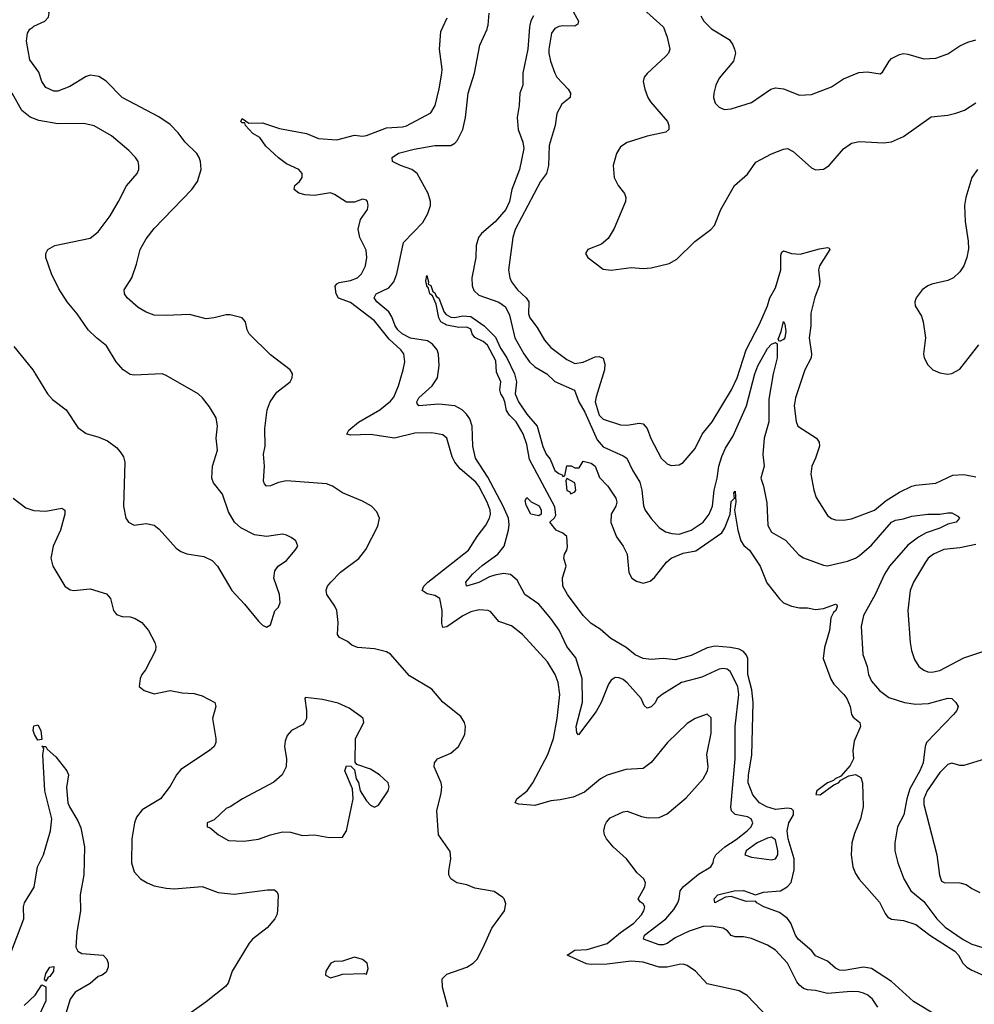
# Model space of a CAD drawing. Header units: inches. Extents: x 1173000 to 1307049, y 522583 to 678455.
# Tile 100 of 256: x 1213539 to 1218303, y 565124 to 570037. Entities that reach past the tile are written whole.
import ezdxf

# ---------------------------------------------------------------- set-up
doc = ezdxf.new("R2010")
doc.units = ezdxf.units.IN
doc.header["$MEASUREMENT"] = 0
doc.layers.add('B2516', color=7, linetype='Continuous')
doc.layers.add('B2517', color=7, linetype='Continuous')

msp = doc.modelspace()

# ---------------------------------------------------------------- linework, layer by layer
at = {"layer": 'B2516', "color": 5}
for points, elevation in [([(1215675.6, 565110), (1215649.6, 565210), (1215647.8, 565252.2), (1215670, 565274.9), (1215770, 565308.9), (1215801.6, 565330), (1215821.3, 565350), (1215852.6, 565407.4), (1215895.7, 565504.3), (1215958, 565590), (1215965.1, 565625.1), (1215957, 565650), (1215950, 565658), (1215907.1, 565687.1), (1215810, 565704.2), (1215770, 565719.8), (1215721.2, 565730), (1215690, 565749.6), (1215681.3, 565770), (1215680.5, 565790), (1215689.7, 565850), (1215686.3, 565886.3), (1215628.2, 565970), (1215621.1, 566090), (1215642.6, 566177.4), (1215645.3, 566210), (1215641.4, 566230), (1215607.3, 566310), (1215608.2, 566330), (1215623.7, 566350), (1215690, 566378.3), (1215728, 566410), (1215759.7, 566470), (1215764.2, 566510), (1215758.7, 566530), (1215739.8, 566559.7), (1215650, 566631.5), (1215596.1, 566696.1), (1215483.9, 566763.9), (1215390, 566872.2), (1215370, 566882.7), (1215310, 566898), (1215225.5, 566905.5), (1215197.2, 566917.2), (1215175, 566935), (1215134.4, 566954.4), (1215124.5, 566970), (1215128.4, 567030), (1215121.6, 567090), (1215111.7, 567111.7), (1215071.1, 567170), (1215068.8, 567191.2), (1215075.8, 567210), (1215091.2, 567230), (1215139.1, 567280.9), (1215230.6, 567349.4), (1215266.5, 567393.5), (1215326.9, 567510), (1215334, 567550), (1215322, 567582), (1215294.5, 567610), (1215250, 567635.6), (1215150, 567676.2), (1215100.5, 567710), (1215070, 567720.7), (1214870, 567736.4), (1214831.1, 567728.9), (1214790, 567711.1), (1214770, 567709.7), (1214760.7, 567720.7), (1214755.1, 567735.1), (1214760.9, 567810), (1214756.4, 567870), (1214764.5, 567910), (1214762.8, 567997.2), (1214773.7, 568090), (1214789.7, 568130), (1214821.8, 568178.2), (1214889.3, 568230), (1214899.3, 568250), (1214901.2, 568270), (1214889.5, 568289.5), (1214790, 568365.6), (1214684.5, 568470), (1214673.6, 568490), (1214666.6, 568530), (1214649.6, 568549.6), (1214590, 568564.2), (1214570, 568564.2), (1214509.6, 568549.6), (1214470, 568545.6), (1214386.6, 568566.6), (1214270, 568560.9), (1214210, 568563.5), (1214170, 568577.4), (1214130, 568600.5), (1214074.7, 568650), (1214061.3, 568670), (1214060.5, 568690), (1214098.4, 568750), (1214122.7, 568817.3), (1214140.7, 568890), (1214170, 568943.7), (1214210, 568994.9), (1214398.3, 569190), (1214425.7, 569230), (1214444, 569290), (1214441.7, 569330), (1214435.1, 569350), (1214422.6, 569370), (1214365.6, 569425.6), (1214330, 569472.8), (1214290, 569514.7), (1214233.3, 569553.3), (1214050, 569648.5), (1213970, 569731.1), (1213934.6, 569754.6), (1213890, 569760.3), (1213870, 569754.2), (1213790, 569703.9), (1213730, 569680.4), (1213710, 569680.4), (1213670, 569699.8), (1213650, 569729.7), (1213634.8, 569774.8), (1213590, 569837.6), (1213573, 569930), (1213577.6, 569970), (1213590.3, 569989.7), (1213604, 570000)], 820), ([(1217276.1, 565056.1), (1217168.5, 565168.4), (1217130, 565191.5), (1216970, 565226.4), (1216911.5, 565290), (1216870, 565317.2), (1216850, 565323.9), (1216830, 565323.5), (1216770.7, 565309.3), (1216730.7, 565309.3), (1216650, 565334.3), (1216590, 565339.1), (1216470, 565324.2), (1216390, 565323.4), (1216366.6, 565326.6), (1216271.2, 565370), (1216310, 565394.4), (1216370, 565398.5), (1216470, 565428.3), (1216536.6, 565483.4), (1216604.2, 565530), (1216642.4, 565570), (1216653.7, 565590), (1216658, 565610), (1216650, 565625.1), (1216635.1, 565635.1), (1216625.4, 565650), (1216657.7, 565710), (1216661.2, 565730), (1216654.2, 565750), (1216620.2, 565780.2), (1216567.6, 565850), (1216500.4, 565910), (1216468, 565950), (1216458, 565970), (1216454.7, 565990), (1216460.8, 566019.2), (1216466.7, 566033.3), (1216485.7, 566054.3), (1216550, 566084.9), (1216570, 566087.3), (1216642, 566062), (1216675.4, 566055.4), (1216730, 566056.5), (1216770, 566075.3), (1216865.3, 566154.7), (1216949.7, 566250), (1216971.6, 566290), (1216975.3, 566310), (1216967.1, 566370), (1216990, 566478), (1216990, 566553.2), (1216970, 566571.5), (1216910, 566549.8), (1216870, 566525.8), (1216772.1, 566430), (1216690, 566331.1), (1216650, 566301.3), (1216564.5, 566295.5), (1216470, 566267.3), (1216437.3, 566250), (1216357.8, 566182.2), (1216301.6, 566158.4), (1216235.5, 566144.5), (1216190, 566140.2), (1216110, 566116.7), (1216030, 566122.4), (1216011.2, 566130), (1216019.8, 566150), (1216070.6, 566190), (1216098.8, 566230), (1216173.7, 566370), (1216202, 566450), (1216220.8, 566550), (1216234.3, 566670), (1216226.1, 566730), (1216211.3, 566770), (1216172.7, 566832.7), (1216048.5, 566970), (1215993.4, 567013.4), (1215930, 567033.7), (1215890, 567083), (1215876, 567090), (1215832.1, 567092.1), (1215790, 567082.4), (1215750, 567062.2), (1215670, 567008.4), (1215650, 567004.7), (1215645.2, 567025.2), (1215646.9, 567090), (1215635.4, 567150), (1215610, 567164.5), (1215572.6, 567172.6), (1215548.2, 567190), (1215555.7, 567210), (1215576.5, 567230), (1215779, 567390), (1215821.6, 567458.4), (1215864.8, 567515.1), (1215884.1, 567550), (1215888.7, 567570), (1215887.1, 567590), (1215871.7, 567630), (1215830.7, 567709.3), (1215814.6, 567730), (1215736.8, 567796.8), (1215709.8, 567830), (1215696.6, 567856.6), (1215670.8, 567950), (1215650, 567966.3), (1215596.2, 567976.2), (1215510, 567975), (1215410, 567949.2), (1215290, 567967.7), (1215190, 567963.6), (1215171.1, 567970), (1215181.3, 567990), (1215230, 568029.6), (1215336.1, 568090), (1215390, 568133.2), (1215405.8, 568154.2), (1215429.1, 568210), (1215453.3, 568290), (1215460.7, 568330), (1215455.9, 568370), (1215441, 568390), (1215382.5, 568442.5), (1215310, 568534.3), (1215190, 568625.8), (1215130, 568648.1), (1215117.8, 568670), (1215112.7, 568707.3), (1215121.3, 568718.7), (1215134, 568726), (1215190, 568735.9), (1215224.5, 568750), (1215245, 568770), (1215264.6, 568810), (1215270.7, 568850), (1215267.5, 568887.5), (1215236.8, 568950), (1215228.5, 568991.5), (1215239.4, 569040.6), (1215274, 569090), (1215277.6, 569110), (1215274, 569130), (1215270, 569137.2), (1215250, 569142.7), (1215210, 569127), (1215170, 569127.6), (1215110, 569165.6), (1215090, 569172.8), (1215010, 569160.7), (1214963.2, 569163.2), (1214932.1, 569172.1), (1214909.5, 569190), (1214911.8, 569210), (1214935.1, 569230), (1214948, 569250), (1214948.2, 569270), (1214932.8, 569290), (1214870, 569318), (1214830, 569348.6), (1214767, 569407), (1214737.4, 569450), (1214702.6, 569470), (1214665.1, 569510), (1214662, 569522), (1214650, 569522.4), (1214643, 569530), (1214650, 569544), (1214681.7, 569521.7), (1214750, 569523.6), (1214834.9, 569494.9), (1214970, 569470.3), (1215030, 569444.6), (1215122.4, 569437.6), (1215210, 569461.3), (1215250, 569455.5), (1215270, 569459.2), (1215370, 569497.8), (1215450, 569502.5), (1215470, 569507.6), (1215590, 569572.4), (1215612, 569610), (1215632.2, 569692.2), (1215645, 569770), (1215647, 569790), (1215634.5, 569890), (1215641.1, 569978.9), (1215650.8, 570000)], 780), ([(1217820.4, 565110), (1217793.7, 565150), (1217771.2, 565170), (1217750, 565179.8), (1217725.9, 565185.9), (1217687.7, 565187.7), (1217570, 565178), (1217510, 565193.8), (1217470, 565196.1), (1217450, 565203.5), (1217430, 565219.3), (1217416.9, 565236.9), (1217369.8, 565330), (1217310, 565394.7), (1217270, 565419.2), (1217190, 565453.3), (1217150, 565461), (1217110, 565460.4), (1217090, 565468.2), (1217071.5, 565491.5), (1217050, 565503.5), (1216990, 565515), (1216950, 565513.2), (1216880.2, 565490), (1216810, 565455.3), (1216770, 565427.6), (1216750, 565420.6), (1216730, 565421.5), (1216652.1, 565450), (1216656.1, 565470), (1216762.9, 565550), (1216803.1, 565597), (1216823.9, 565630), (1216830.5, 565650), (1216834.7, 565690), (1216849.2, 565710), (1216926.3, 565773.7), (1216987.3, 565810), (1216999.5, 565830), (1217002.9, 565850), (1217013.3, 565870), (1217058.3, 565910), (1217113.8, 565946.2), (1217169.2, 565990), (1217188.5, 566010), (1217198.1, 566030), (1217189.2, 566049.2), (1217170, 566059.2), (1217110, 566071.4), (1217091.4, 566090), (1217088, 566108), (1217109.9, 566350), (1217109, 566511), (1217128.2, 566670), (1217122.2, 566710), (1217085.1, 566785.1), (1217070, 566797.3), (1217050, 566799.8), (1217030, 566796), (1216943.1, 566756.9), (1216841.3, 566730), (1216745.5, 566670), (1216720.7, 566650), (1216710, 566629.2), (1216690, 566609.2), (1216670, 566602), (1216654.6, 566614.6), (1216640.9, 566650), (1216570, 566728.7), (1216550, 566745.3), (1216530, 566753.3), (1216510, 566755.1), (1216490, 566742), (1216477.5, 566722.5), (1216440.3, 566630), (1216414.9, 566585.1), (1216328.2, 566468.2), (1216319.6, 566479.6), (1216316.5, 566510), (1216347.5, 566632.5), (1216345.4, 566750), (1216313.9, 566853.9), (1216268.6, 566910), (1216231, 566991), (1216189.8, 567050), (1216130, 567121), (1216059.2, 567170), (1216020.7, 567240.7), (1215988.7, 567268.7), (1215953.5, 567273.5), (1215910, 567265), (1215883.2, 567256.8), (1215830, 567228.6), (1215769.2, 567210), (1215765.6, 567230), (1215798.5, 567270), (1215846.5, 567313.5), (1215924.4, 567370), (1215956.3, 567410), (1215979, 567490), (1215981.7, 567518.3), (1215977.6, 567550), (1215951.1, 567610), (1215874.7, 567754.7), (1215814.2, 567850), (1215799.6, 567910), (1215797.4, 568010), (1215785.1, 568045.1), (1215769, 568069), (1215747.6, 568090), (1215710, 568111), (1215630, 568119.3), (1215530, 568109.9), (1215521.7, 568121.7), (1215520.7, 568130), (1215530.7, 568150), (1215597, 568210), (1215623.4, 568250), (1215632.5, 568312.5), (1215629.2, 568369.2), (1215622.5, 568390), (1215598.8, 568418.8), (1215574.7, 568434.7), (1215490, 568448.9), (1215447.8, 568470), (1215425.8, 568490), (1215412.7, 568510), (1215395.4, 568555.4), (1215380.3, 568580.3), (1215320.8, 568630), (1215307.9, 568650), (1215317.2, 568670), (1215380.5, 568699.6), (1215406.8, 568730), (1215420.5, 568770), (1215454.1, 568925.9), (1215550, 569026.2), (1215576.1, 569070), (1215588.3, 569110), (1215588.4, 569130), (1215576.9, 569170), (1215523.2, 569270), (1215496.2, 569290), (1215439.8, 569310), (1215399.8, 569330), (1215398, 569350), (1215430, 569371.3), (1215508, 569392), (1215610, 569409.2), (1215690, 569410.2), (1215710, 569420.6), (1215723.6, 569436.4), (1215749.9, 569490.1), (1215763.2, 569550), (1215776.7, 569670), (1215808.8, 569770), (1215834.6, 569910), (1215871.2, 569990), (1215874.1, 570000)], 760), ([(1216083.4, 570000), (1216074.4, 569890), (1216050.1, 569770), (1216050.2, 569710), (1216035.5, 569670), (1216031.4, 569610), (1216020.8, 569550), (1216026.1, 569490), (1216050, 569426.4), (1216055.3, 569395.3), (1216033.8, 569290), (1215994.1, 569190), (1215982.7, 569130), (1215965, 569090), (1215912, 569028), (1215842.7, 568970), (1215827.7, 568950), (1215816.5, 568910), (1215815, 568850), (1215794.7, 568750), (1215796.5, 568710), (1215806, 568686), (1215830, 568663.5), (1215930, 568627.5), (1215963.9, 568603.9), (1215983.1, 568563.1), (1216009.7, 568449.7), (1216053.9, 568370), (1216083.5, 568330), (1216110, 568305.7), (1216169.5, 568269.5), (1216210, 568232), (1216308, 568188), (1216329, 568130), (1216358.5, 568078.5), (1216420.8, 567940.8), (1216450, 567906.8), (1216550, 567861.9), (1216568.7, 567848.7), (1216596.6, 567790), (1216633.7, 567730), (1216644, 567690), (1216651.1, 567611.1), (1216660.8, 567590), (1216690, 567548.8), (1216730, 567504.2), (1216761.8, 567481.8), (1216792.8, 567472.8), (1216830, 567471.1), (1216889.6, 567490), (1216948.9, 567530), (1216980.2, 567570), (1216996.2, 567610), (1217004.6, 567690), (1217019.3, 567750), (1217027.5, 567810), (1217042.7, 567857.3), (1217060.6, 567899.4), (1217098.8, 567961.2), (1217165, 568110), (1217207, 568270), (1217222.7, 568310), (1217270, 568396.6), (1217290, 568417.7), (1217310, 568427.4), (1217319.6, 568419.6), (1217318.9, 568350), (1217298.4, 568270), (1217276.7, 568143.3), (1217277.7, 568030), (1217254, 567950), (1217247.1, 567867.1), (1217253.4, 567810), (1217236.9, 567750), (1217251.1, 567710), (1217267.2, 567627.2), (1217272.7, 567512.7), (1217290, 567480.4), (1217360.4, 567440.4), (1217427.2, 567367.2), (1217450, 567351.5), (1217550, 567315.9), (1217570, 567312.9), (1217670, 567335.4), (1217710, 567351), (1217730, 567364.2), (1217790, 567414.8), (1217890, 567530.9), (1217910, 567540.9), (1217950, 567546.4), (1217990, 567559.6), (1218070, 567570.3), (1218130, 567570.2), (1218170, 567577.4), (1218190, 567576.9), (1218220.9, 567560.9), (1218228.7, 567550), (1218212.2, 567530), (1218170, 567520.3), (1218130, 567500.6), (1218063, 567477), (1218024.2, 567455.8), (1217970, 567416.2), (1217878.7, 567310), (1217853.6, 567270), (1217808.4, 567170), (1217750, 567065.1), (1217737.5, 567010), (1217745.7, 566870), (1217767.2, 566810), (1217774.6, 566770), (1217790, 566737.1), (1217830.2, 566690.2), (1217875.9, 566655.9), (1217953.4, 566630), (1218010, 566621.2), (1218074.2, 566625.8), (1218170, 566651.2), (1218190, 566650.4), (1218210.7, 566630), (1218221.6, 566610), (1218214.6, 566590), (1218198.5, 566570), (1218064.6, 566430), (1218057, 566410), (1218046.5, 566330), (1218030.9, 566290), (1217981.3, 566198.7), (1217965.2, 566150), (1217950.2, 566069.8), (1217919.5, 566010), (1217905.3, 565930), (1217905.7, 565890), (1217920.2, 565830), (1217950.2, 565750), (1217985.7, 565690), (1218050, 565636.8), (1218116.1, 565550), (1218157.9, 565510), (1218247.3, 565447.3), (1218290, 565424.6), (1218350, 565406)], 760), ([(1216222.8, 570000), (1216210, 569993.8), (1216193.4, 569970), (1216180.2, 569890), (1216179.6, 569870), (1216187.6, 569830), (1216208.7, 569770), (1216219.5, 569750), (1216276.2, 569690), (1216288, 569670), (1216286, 569650), (1216244.1, 569615.9), (1216220.2, 569570), (1216211, 569510), (1216181.7, 569410), (1216178, 569310), (1216167.6, 569270), (1216137.8, 569230), (1216011.8, 568990), (1216000.2, 568950), (1215978, 568790), (1215984.5, 568750), (1215993.7, 568730), (1216023.5, 568690), (1216066.6, 568650), (1216079.5, 568630), (1216078.4, 568570), (1216084.3, 568550), (1216121.7, 568501.7), (1216158.4, 568438.4), (1216190, 568402.2), (1216270, 568341.1), (1216310, 568322.3), (1216350, 568329.3), (1216410, 568354.4), (1216430, 568356.8), (1216450, 568348.4), (1216458.2, 568318.2), (1216456.8, 568290), (1216415.1, 568155.1), (1216411.4, 568130), (1216430, 568064.7), (1216450, 568044.6), (1216536.3, 568016.3), (1216570, 568014.4), (1216630, 568024.6), (1216650, 568021.6), (1216670, 567997.3), (1216688, 567948), (1216740.3, 567850), (1216770, 567822), (1216790, 567813.7), (1216830, 567815.8), (1216850, 567828.5), (1216910, 567898.4), (1216943.8, 567970), (1216994.6, 568030), (1217090.5, 568190), (1217119.2, 568250), (1217163.4, 568390), (1217230, 568518.9), (1217269.9, 568610), (1217282.7, 568650), (1217310, 568699.1), (1217337.3, 568790), (1217337.6, 568862.4), (1217342, 568878), (1217350, 568884.9), (1217390.9, 568870.9), (1217433.3, 568866.7), (1217530, 568894.7), (1217570, 568900.3), (1217578, 568898), (1217581.1, 568890), (1217530.2, 568810), (1217525, 568790), (1217531.5, 568730), (1217528.7, 568710), (1217506.4, 568653.6), (1217487.5, 568572.5), (1217487.5, 568510), (1217478.2, 568450), (1217490.2, 568370), (1217488.4, 568350), (1217456.3, 568290), (1217410.2, 568150), (1217403.5, 568110), (1217413.3, 568033.3), (1217422.6, 568010), (1217514.4, 567950), (1217528.8, 567930), (1217530.2, 567910), (1217510.2, 567850), (1217491.5, 567810), (1217487.4, 567770), (1217501.1, 567690), (1217512.9, 567652.9), (1217570, 567563), (1217590, 567548.4), (1217610, 567541.3), (1217650, 567539.6), (1217690, 567546.2), (1217804.2, 567590), (1217862.1, 567637.9), (1217930, 567680.6), (1217990.5, 567709.5), (1218010, 567715.4), (1218110, 567724.2), (1218195.9, 567764.1), (1218250, 567768.2), (1218310, 567755.8)], 780), ([(1216750.8, 570000), (1216770, 569950.6), (1216783.2, 569890), (1216776, 569870), (1216764.1, 569855.9), (1216670, 569769.5), (1216655.8, 569750), (1216650.3, 569729.6), (1216658, 569690), (1216673.4, 569650), (1216687, 569627.1), (1216771.3, 569530), (1216778.5, 569510), (1216778.7, 569490), (1216763.8, 569476.2), (1216670, 569456.8), (1216570, 569424.5), (1216537.7, 569402.3), (1216517.8, 569370), (1216501, 569310), (1216505.6, 569250), (1216525.8, 569210), (1216557.3, 569170), (1216564.2, 569150), (1216562.6, 569130), (1216504.7, 568995.3), (1216475, 568945), (1216442.9, 568917.1), (1216374.8, 568890), (1216362, 568870), (1216374, 568850), (1216450, 568792.7), (1216490, 568787.2), (1216590, 568801.5), (1216650, 568796.5), (1216690, 568799), (1216779.2, 568820.8), (1216818.2, 568841.8), (1216908.2, 568930), (1216987.6, 568990), (1217006, 569010), (1217036.9, 569090), (1217106, 569210), (1217170, 569266.7), (1217212.7, 569327.3), (1217290, 569368.9), (1217350, 569391.8), (1217370, 569394.6), (1217399.2, 569379.2), (1217490, 569298.7), (1217510, 569289.1), (1217550, 569292.2), (1217577.6, 569310), (1217650, 569392.7), (1217690, 569421.6), (1217729.6, 569430.4), (1217850, 569423.6), (1217890, 569428.8), (1217950, 569454.9), (1218087.2, 569552.8), (1218170, 569560.3), (1218210, 569570.2), (1218254.4, 569585.6), (1218310, 569622.4)], 820), ([(1216982.7, 570000), (1216991.4, 569991.4), (1217079, 569939), (1217095.5, 569915.5), (1217105.7, 569890), (1217110.3, 569869.7), (1217101.3, 569830), (1217030, 569745.2), (1217012.7, 569710), (1217002.4, 569670), (1217000.5, 569650), (1217010, 569621), (1217030, 569600.7), (1217054, 569590), (1217090, 569592.7), (1217190, 569624.9), (1217286.6, 569690), (1217310, 569697.4), (1217350, 569691.8), (1217430, 569661.5), (1217490, 569664), (1217590, 569701.7), (1217650, 569743.1), (1217725.7, 569774.3), (1217770, 569776.5), (1217832.3, 569767.7), (1217843.7, 569776.3), (1217877, 569830), (1217890, 569843), (1217930, 569864.4), (1217950, 569868.2), (1217970, 569866), (1218050, 569842.6), (1218110, 569844.9), (1218170, 569867.4), (1218230, 569906.3), (1218270, 569925.7), (1218310, 569936.4)], 840), ([(1213510, 568406.8), (1213604.9, 568290), (1213677.1, 568170), (1213703, 568143), (1213770.3, 568090.3), (1213830, 568002), (1213870, 567973), (1213934.4, 567954.4), (1213976.7, 567936.7), (1214022.4, 567902.4), (1214040.9, 567880.9), (1214056.4, 567856.4), (1214063, 567830), (1214057, 567610), (1214068.4, 567550), (1214082, 567530), (1214110, 567515.5), (1214170, 567523.1), (1214210, 567514.4), (1214235, 567495), (1214320.7, 567400.7), (1214343, 567383), (1214372.7, 567372.8), (1214458.6, 567358.6), (1214498.9, 567338.9), (1214526.4, 567310), (1214597.1, 567190), (1214661.4, 567121.4), (1214730, 567036), (1214750, 567016), (1214770, 567006), (1214790, 567018), (1214812.1, 567087.9), (1214830, 567106), (1214839.5, 567130), (1214835.4, 567170), (1214807.1, 567250), (1214812.1, 567287.9), (1214829.5, 567310), (1214870, 567339.5), (1214914.3, 567390), (1214926.3, 567410), (1214916.8, 567436.8), (1214894.3, 567454.3), (1214870, 567465.7), (1214850, 567469.8), (1214770, 567458.3), (1214710, 567467.1), (1214642.5, 567502.5), (1214610.7, 567530.7), (1214581.1, 567581.1), (1214551.1, 567670), (1214507, 567727), (1214497.3, 567750), (1214501.2, 567810), (1214526.2, 567890), (1214519.7, 567950), (1214526.6, 568010), (1214519.7, 568050), (1214486.1, 568106.1), (1214451.3, 568151.3), (1214429.7, 568169.7), (1214270, 568262), (1214249.5, 568269.5), (1214110, 568262.9), (1214090, 568267.3), (1214055.1, 568290), (1214020.7, 568330), (1213972, 568410), (1213922, 568450), (1213881.6, 568490), (1213826.6, 568570), (1213776.4, 568630), (1213734.7, 568694.7), (1213697.7, 568770), (1213669.4, 568850), (1213669.3, 568870), (1213679.3, 568890), (1213715.3, 568910), (1213890, 568946.7), (1213930, 568979.5), (1213990, 569059.3), (1214032.3, 569130), (1214071.7, 569208.3), (1214125.1, 569270), (1214133.3, 569290), (1214133.6, 569310), (1214129.6, 569330), (1214117.6, 569350), (1214084.2, 569384.2), (1213997.1, 569457.1), (1213910, 569507.2), (1213859.4, 569519.4), (1213730, 569518), (1213634.3, 569534.3), (1213590.6, 569550.6), (1213550, 569585.1), (1213502.3, 569670)], 840), ([(1218318.9, 569290), (1218290, 569249.4), (1218260.8, 569150), (1218254.3, 569110), (1218256.5, 569030), (1218271.7, 568931.7), (1218273.3, 568893.3), (1218264.9, 568850), (1218250.2, 568809.8), (1218230, 568779.6), (1218198, 568750), (1218170, 568735.4), (1218090, 568718), (1218070, 568709.6), (1218041.6, 568690), (1218012.7, 568650), (1218006, 568630), (1218008, 568610), (1218038.5, 568558.6), (1218047, 568530), (1218058.4, 568450), (1218048.5, 568370), (1218053, 568350), (1218070, 568314.8), (1218096, 568290), (1218130, 568275.5), (1218168.7, 568268.7), (1218190, 568272.4), (1218230, 568294.4), (1218324.8, 568415.2)], 820), ([(1218112.6, 565070), (1217998.9, 565138.9), (1217890, 565238.4), (1217790, 565302.6), (1217750, 565308.9), (1217653.4, 565293.4), (1217630, 565294.7), (1217610, 565304.7), (1217570, 565340.2), (1217510, 565366), (1217491.7, 565391.7), (1217424.1, 565450), (1217410.7, 565470), (1217387.6, 565530), (1217370, 565552.8), (1217330, 565582.5), (1217251.9, 565610), (1217216.8, 565630), (1217210, 565638.3), (1217163.4, 565636.6), (1217090, 565662.2), (1217061.7, 565658.3), (1217007.3, 565630), (1217004.4, 565650), (1217022.6, 565670), (1217103.7, 565690), (1217150, 565692.6), (1217210, 565670.2), (1217250, 565683.1), (1217334.7, 565690), (1217369.4, 565710.6), (1217388.5, 565731.5), (1217404.4, 565795.6), (1217403.9, 565850), (1217373, 565950), (1217368.4, 565990), (1217376.9, 566030), (1217400.6, 566070), (1217400.6, 566090), (1217390, 566099.9), (1217370, 566102.8), (1217310, 566096.9), (1217267.8, 566110), (1217230.6, 566130), (1217197.9, 566170), (1217174.8, 566230), (1217175.4, 566270), (1217192.6, 566367.4), (1217199.6, 566630), (1217193, 566693), (1217172.7, 566770), (1217172.1, 566850), (1217166.2, 566866.2), (1217150, 566885.2), (1217130, 566896), (1217085.3, 566905.3), (1217010, 566912), (1216970, 566903.6), (1216890, 566865.4), (1216810, 566844), (1216750, 566849.8), (1216690, 566845.6), (1216650, 566849.8), (1216610, 566868.7), (1216565.4, 566905.4), (1216488.7, 566950), (1216436.2, 566996.2), (1216390, 567025.1), (1216350, 567063.6), (1216271.8, 567170), (1216249.6, 567210.4), (1216247.9, 567252.1), (1216266, 567310), (1216254, 567350), (1216257.2, 567370), (1216269.6, 567390.4), (1216273.1, 567406.9), (1216270, 567459), (1216250, 567476), (1216215.3, 567490), (1216185.2, 567530), (1216207.8, 567552.2), (1216214.8, 567565.3), (1216210, 567606), (1216083.5, 567843.5), (1216070, 567918), (1216051.4, 567971.4), (1216016.8, 568030), (1215983.3, 568063.3), (1215967.4, 568087.4), (1215959.4, 568130), (1215952.1, 568152.1), (1215939.8, 568170), (1215935, 568190), (1215940.7, 568230), (1215919, 568279), (1215914.8, 568334.8), (1215873.7, 568413.7), (1215851.1, 568431.1), (1215810, 568452.1), (1215797.3, 568470), (1215790, 568492.8), (1215770, 568502.5), (1215730, 568501.7), (1215670, 568513.7), (1215640.2, 568530), (1215629.9, 568550), (1215617.2, 568617.2), (1215598.8, 568658.8), (1215586, 568670), (1215578.4, 568698.4), (1215570, 568709), (1215565.3, 568734.7), (1215570, 568760.7), (1215579.3, 568730), (1215578, 568718), (1215590, 568710.8), (1215601, 568681), (1215610, 568675.3), (1215617.6, 568657.6), (1215630, 568648.5), (1215658, 568578), (1215666.7, 568566.7), (1215690, 568553.8), (1215710, 568551.7), (1215750, 568560.2), (1215790, 568557), (1215857.5, 568510), (1215912.8, 568452.8), (1215938.2, 568398.2), (1215970.1, 568350), (1216007.5, 568270), (1216017.8, 568230), (1216011.1, 568170), (1216027.7, 568130), (1216069.6, 568069.6), (1216121.2, 568010), (1216150, 567908.2), (1216166.2, 567870), (1216185.3, 567845.3), (1216210, 567787.8), (1216230, 567772.7), (1216246.6, 567766.6), (1216250, 567758), (1216259, 567761), (1216270, 567812), (1216291.1, 567811.1), (1216310, 567802), (1216330, 567802), (1216350, 567834.8), (1216390, 567824.9), (1216410.3, 567810), (1216432.3, 567752.3), (1216473.4, 567710), (1216513, 567650), (1216518.4, 567630), (1216513.7, 567610), (1216490.2, 567569.8), (1216488.1, 567528.1), (1216517.5, 567457.5), (1216550.2, 567410), (1216570, 567370.7), (1216578.7, 567278.7), (1216594.4, 567250), (1216616.4, 567236.4), (1216650, 567226), (1216684.3, 567235.7), (1216706.7, 567253.3), (1216767.3, 567330), (1216789.8, 567350), (1216850, 567376.2), (1216913.3, 567386.7), (1217042.7, 567477.3), (1217058.4, 567501.6), (1217084.4, 567570), (1217090, 567634), (1217106, 567650), (1217102.7, 567677.3), (1217110, 567684.7), (1217113, 567630), (1217106, 567590), (1217123.2, 567490), (1217137.3, 567437.3), (1217153.2, 567413.2), (1217180.3, 567390), (1217234.3, 567310), (1217267.2, 567227.2), (1217330, 567147.7), (1217350, 567128.2), (1217390, 567110.5), (1217430, 567103), (1217470, 567103), (1217510, 567094.9), (1217550, 567099.5), (1217610, 567121.6), (1217616.9, 567116.9), (1217618.7, 567110), (1217611.5, 567090), (1217600.2, 567079.8), (1217586.4, 567053.6), (1217580.3, 566990), (1217555.2, 566904.8), (1217547.7, 566850), (1217586.4, 566746.4), (1217602.1, 566722.1), (1217652.2, 566670), (1217665.8, 566650), (1217682.6, 566610), (1217690.4, 566570.4), (1217697.3, 566557.3), (1217731, 566530), (1217734, 566510), (1217703.2, 566436.8), (1217696.1, 566390), (1217699, 566350), (1217683.4, 566316.6), (1217636.5, 566263.5), (1217608.7, 566250), (1217599.5, 566240.5), (1217570.6, 566230), (1217516.9, 566190), (1217511, 566171), (1217533.3, 566170), (1217601.2, 566218.8), (1217624.5, 566230), (1217637.3, 566242.8), (1217675.7, 566264.3), (1217710, 566271.5), (1217735.5, 566255.5), (1217744.9, 566230), (1217748.4, 566110), (1217735.3, 566050), (1217704.2, 565975.8), (1217691.3, 565930), (1217688, 565870), (1217696.3, 565810), (1217710, 565776.5), (1217728.7, 565748.7), (1217830, 565634), (1217857.3, 565577.3), (1217870, 565560.2), (1217890, 565548.9), (1217950, 565542.1), (1218010, 565523.2), (1218080.2, 565470), (1218205.4, 565390), (1218223.2, 565370), (1218245.9, 565330), (1218265.7, 565310), (1218290, 565293.9), (1218362.4, 565262.4)], 740), ([(1213506.4, 567650), (1213570, 567601.3), (1213610, 567588.7), (1213670, 567584.9), (1213750, 567599.3), (1213764, 567590), (1213764.9, 567570), (1213743.1, 567490), (1213706.7, 567410), (1213694.6, 567350), (1213704.2, 567310), (1213763.7, 567210), (1213791.7, 567191.7), (1213810, 567189), (1213890, 567197.3), (1213972.8, 567172.8), (1213993, 567150), (1214007.7, 567090), (1214022.8, 567070), (1214050, 567059.3), (1214090, 567057.6), (1214114.8, 567050), (1214148.8, 567028.8), (1214181.6, 566990), (1214213, 566930), (1214218, 566910), (1214216.3, 566890), (1214166.1, 566793.9), (1214148.5, 566770), (1214140.4, 566750), (1214136, 566710), (1214161, 566690), (1214210, 566673), (1214290, 566690.4), (1214350, 566678.9), (1214410, 566674.9), (1214450, 566664.4), (1214513, 566630), (1214517.6, 566610), (1214501.7, 566550), (1214518, 566450), (1214517.6, 566430), (1214508.8, 566411.2), (1214485.5, 566390), (1214343.5, 566296.5), (1214322, 566270), (1214290, 566212.3), (1214241.5, 566150), (1214150, 566094.7), (1214121.3, 566058.7), (1214111.5, 566030), (1214099.4, 565950), (1214097.5, 565830), (1214110, 565784.9), (1214141.7, 565750), (1214174.4, 565730), (1214210, 565715.9), (1214270, 565703.2), (1214310, 565701.3), (1214450, 565712.9), (1214530, 565682.3), (1214610, 565674), (1214776.3, 565696.3), (1214810, 565695.3), (1214824.7, 565684.7), (1214828.6, 565668.6), (1214826, 565590), (1214822.3, 565570), (1214811.7, 565550), (1214773.5, 565506.5), (1214701.6, 565450), (1214683.7, 565430), (1214599.5, 565290), (1214578.7, 565230), (1214566.8, 565213.2), (1214470, 565136.3), (1214348, 565050)], 820), ([(1218310, 567419), (1218230, 567402.1), (1218150, 567393.9), (1218098.3, 567370), (1218072.6, 567350), (1218058.4, 567330), (1217998.6, 567230), (1217983.2, 567190), (1217971.3, 567090), (1217981.8, 566930), (1217989.3, 566889.3), (1218004.3, 566844.3), (1218026, 566810), (1218050, 566791.5), (1218070, 566783.8), (1218090, 566782.3), (1218130, 566789.4), (1218250, 566853), (1218350, 566885.8)], 780), ([(1213296.8, 565096.8), (1213291.2, 565150), (1213307, 565170), (1213354.5, 565185.4), (1213370, 565198.4), (1213407.7, 565292.3), (1213426.4, 565313.7), (1213471.1, 565350), (1213498.7, 565390), (1213559.8, 565550), (1213558.5, 565610), (1213563.5, 565630), (1213611.4, 565708.6), (1213627.8, 565810), (1213658.7, 565870), (1213692.8, 565990), (1213700.3, 566050), (1213664.3, 566190), (1213655.4, 566370), (1213659.5, 566399.5), (1213652.1, 566410.8)], 780), ([(1213652.1, 566410.8), (1213670, 566410.4), (1213676.7, 566396.7), (1213719.6, 566359.6), (1213774.9, 566290), (1213782.4, 566270), (1213773.3, 566206.7), (1213780.1, 566130), (1213786.9, 566110), (1213830, 566040.3), (1213844.8, 566004.8), (1213862.4, 565910), (1213858.9, 565770), (1213840.7, 565670), (1213841.9, 565590), (1213824.4, 565484.4), (1213819.4, 565410), (1213829.2, 565389.2), (1213850, 565378.4), (1213956, 565370), (1213974, 565350), (1213980.7, 565330), (1213980.7, 565310), (1213970, 565284.5), (1213950.7, 565270), (1213930, 565262.4), (1213891.1, 565228.9), (1213815.5, 565184.5), (1213791.3, 565150), (1213694.7, 564830)], 780), ([(1218358, 566350), (1218250, 566315.8), (1218230, 566315.8), (1218190, 566328.2), (1218170, 566321.7), (1218130, 566280.8), (1218067, 566190), (1218050.6, 566150), (1218050, 566120.7), (1218115.1, 565870), (1218128.1, 565768.1), (1218139.6, 565739.6), (1218151.5, 565731.5), (1218230.3, 565730.4), (1218262, 565722), (1218290, 565702), (1218330, 565682)], 780), ([(1213561.2, 565118.8), (1213615.6, 565170), (1213650, 565222), (1213670, 565212), (1213670, 565140.9), (1213636.9, 565070)], 760)]:
    msp.add_lwpolyline(points, dxfattribs=dict(at, elevation=elevation))
for points, elevation in [([(1217330, 568432.3), (1217323.8, 568443.8), (1217338.7, 568481.3), (1217350, 568532), (1217357.7, 568517.8), (1217362, 568482), (1217356.3, 568450), (1217350, 568442)], 760), ([(1216270, 567748), (1216264, 567736), (1216270, 567688.2), (1216283, 567683), (1216290, 567671.3), (1216310, 567682), (1216314, 567690), (1216310, 567726)], 740), ([(1216130, 567561.2), (1216089.6, 567570), (1216065.6, 567614.4), (1216062, 567638), (1216070, 567654), (1216091.6, 567631.6), (1216131, 567611), (1216140.7, 567590), (1216141, 567570)], 740), ([(1214965.4, 566654.6), (1214962, 566650), (1214970.8, 566590), (1214970.7, 566550), (1214961, 566530), (1214950, 566519), (1214896, 566490), (1214874.4, 566465.6), (1214863.1, 566436.9), (1214860.5, 566410), (1214870.4, 566350), (1214868.5, 566310), (1214848.4, 566270), (1214807.9, 566232.1), (1214650.8, 566150), (1214590, 566109.4), (1214570, 566100.9), (1214510, 566044), (1214474, 566030), (1214474, 566010), (1214490, 566004.7), (1214530.8, 565970), (1214581.7, 565941.7), (1214658, 565938), (1214730, 565948.5), (1214790.5, 565970.5), (1214850, 565984.9), (1214890, 565983.1), (1214950, 565966.7), (1215010.4, 565970.4), (1215084, 565956), (1215150, 565958), (1215169.3, 565990.7), (1215203.7, 566150), (1215199.3, 566199.3), (1215162, 566290), (1215170, 566314), (1215192, 566312), (1215210, 566294), (1215218, 566250), (1215230.5, 566230.5), (1215238.8, 566190), (1215270, 566138.8), (1215290, 566117.3), (1215310, 566107.3), (1215330, 566118.8), (1215377, 566190), (1215382, 566210), (1215378, 566230), (1215335.1, 566270), (1215290, 566297.6), (1215221.2, 566321.2), (1215213.2, 566333.2), (1215215.1, 566450), (1215257, 566530), (1215252.7, 566550), (1215241.2, 566561.2), (1215182.5, 566602.5), (1215127.5, 566627.5), (1215050, 566646)], 840), ([(1213630, 566441.6), (1213613.3, 566470), (1213606.5, 566490), (1213610, 566514), (1213630, 566519.3), (1213644, 566490), (1213650, 566446)], 780), ([(1213652.1, 566410.8), (1213650, 566414), (1213650.8, 566410.8)], 780), ([(1217290, 565957.5), (1217270, 565953.2), (1217219.7, 565930), (1217164.9, 565890), (1217157.6, 565870), (1217190, 565858.4), (1217290, 565845.8), (1217310, 565850.4), (1217321.4, 565870), (1217322.2, 565890), (1217310, 565945.6)], 760), ([(1215210, 565359), (1215150, 565339), (1215110, 565337.2), (1215092, 565330), (1215066, 565290), (1215064.7, 565270), (1215090, 565256), (1215130, 565267.3), (1215150, 565274.8), (1215258, 565278), (1215270, 565274), (1215277.2, 565302.8), (1215273.2, 565330), (1215250, 565348.7)], 840), ([(1213670, 565239), (1213663.7, 565250), (1213670, 565277.3), (1213690, 565310.4), (1213710, 565313.4), (1213708, 565290), (1213690, 565262.9), (1213680.7, 565259.3)], 760)]:
    msp.add_lwpolyline(points, close=True, dxfattribs=dict(at, elevation=elevation))
at = {"layer": 'B2517', "color": 5}
for points, elevation in [([(1213604, 570000), (1213610, 570004.5), (1213664.1, 570030), (1213682.2, 570050), (1213685.4, 570070), (1213667.1, 570110), (1213587.6, 570210), (1213477.4, 570297.4)], 820), ([(1216292.7, 570092.7), (1216327.7, 570030), (1216324.1, 570015.9), (1216310, 570005.9), (1216250, 570006.8), (1216230, 570003.5), (1216222.8, 570000)], 780), ([(1216651.6, 570090), (1216750, 570002), (1216750.8, 570000)], 820), ([(1215650.8, 570000), (1215672.5, 570047.5)], 780), ([(1215874.1, 570000), (1215877, 570010), (1215881, 570070)], 760), ([(1216103.3, 570056.7), (1216090, 570032.4), (1216084.2, 570010), (1216083.4, 570000)], 760), ([(1216937.2, 570057.2), (1216952.7, 570030), (1216982.7, 570000)], 840)]:
    msp.add_lwpolyline(points, dxfattribs=dict(at, elevation=elevation))

doc.saveas('drawing.dxf')
